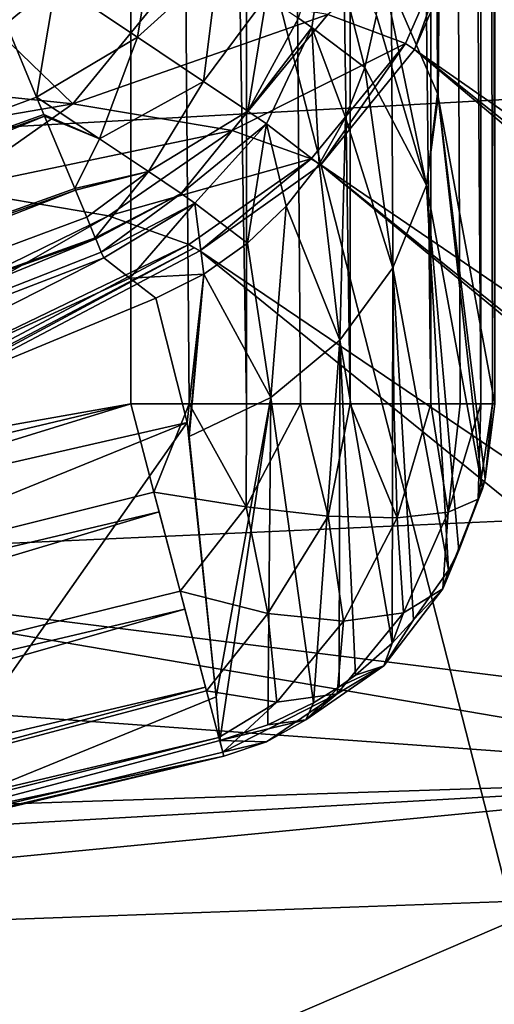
# Model space of a CAD drawing. Header units: millimetres. Extents: x -182 to 217, y -96 to 236.
# Tile 113 of 256: x -58.34 to -57.03, y -8.6 to -5.9. Entities that reach past the tile are written whole.
import ezdxf

# ---------------------------------------------------------------- set-up
doc = ezdxf.new("R2010")
doc.units = ezdxf.units.MM
doc.header["$LTSCALE"] = 52.148148
for name, color, linetype in [('11', 7, 'CONTINUOUS'), ('12', 7, 'CONTINUOUS'), ('192', 7, 'CONTINUOUS'), ('193', 7, 'CONTINUOUS'), ('194', 7, 'CONTINUOUS'), ('25', 7, 'CONTINUOUS'), ('273', 7, 'CONTINUOUS'), ('274', 7, 'CONTINUOUS'), ('275', 7, 'CONTINUOUS'), ('30', 7, 'CONTINUOUS'), ('314', 7, 'CONTINUOUS'), ('318', 7, 'CONTINUOUS'), ('33', 7, 'CONTINUOUS'), ('368', 7, 'CONTINUOUS'), ('369', 7, 'CONTINUOUS'), ('4', 7, 'CONTINUOUS'), ('44', 7, 'CONTINUOUS'), ('52', 7, 'CONTINUOUS'), ('584', 7, 'CONTINUOUS'), ('7', 7, 'CONTINUOUS')]:
    doc.layers.add(name, color=color, linetype=linetype)

msp = doc.modelspace()

# ---------------------------------------------------------------- linework, layer by layer
at = {"layer": '11', "color": 7, "linetype": 'CONTINUOUS', "true_color": 0xaaaaaa}
for points in [[(-57.8411, -6.531, 104.3409), (-59.4723, -7.3918, 103.412), (-56.29, -7.7899, 68.0325), (-57.8411, -6.531, 104.3409)], [(-59.4723, -7.3918, 103.412), (-60.0665, -7.6841, 103.0967), (-56.0617, -7.9749, 62.6964), (-59.4723, -7.3918, 103.412)], [(-56.29, -7.7899, 68.0325), (-59.4723, -7.3918, 103.412), (-56.0617, -7.9749, 62.6964), (-56.29, -7.7899, 68.0325)], [(-60.0665, -7.6841, 103.0967), (-60.7707, -8.1291, 100.4965), (-56.0617, -7.9749, 62.6964), (-60.0665, -7.6841, 103.0967)], [(-60.804, -8.2442, 98.4929), (-61.0992, -8.4618, 96.6082), (-56.0617, -7.9749, 62.6964), (-60.804, -8.2442, 98.4929)], [(-56.0617, -7.9749, 62.6964), (-61.0992, -8.4618, 96.6082), (-60.2719, -9.7874, 62.6598), (-56.0617, -7.9749, 62.6964)], [(-60.7707, -8.1291, 100.4965), (-60.804, -8.2442, 98.4929), (-56.0617, -7.9749, 62.6964), (-60.7707, -8.1291, 100.4965)], [(-56.0617, -7.9749, 62.6964), (-60.2719, -9.7874, 62.6598), (-56.9654, -10.0403, 31.2191), (-56.0617, -7.9749, 62.6964)]]:
    msp.add_3dface(points, dxfattribs=at)
at = {"layer": '12', "color": 7, "linetype": 'CONTINUOUS', "true_color": 0xaaaaaa}
for points in [[(-58.5228, -6.3619, 108.7071), (-60.4147, -7.5731, 106.1696), (-58.0914, -6.4355, 106.7962), (-58.5228, -6.3619, 108.7071)], [(-60.4147, -7.5731, 106.1696), (-60.1772, -7.6264, 104.6418), (-58.0914, -6.4355, 106.7962), (-60.4147, -7.5731, 106.1696)], [(-58.0914, -6.4355, 106.7962), (-60.1772, -7.6264, 104.6418), (-57.8713, -6.514, 104.8507), (-58.0914, -6.4355, 106.7962)], [(-60.1772, -7.6264, 104.6418), (-60.0665, -7.6841, 103.0967), (-57.8713, -6.514, 104.8507), (-60.1772, -7.6264, 104.6418)], [(-57.8713, -6.514, 104.8507), (-60.0665, -7.6841, 103.0967), (-57.8564, -6.5234, 104.5971), (-57.8713, -6.514, 104.8507)], [(-60.0665, -7.6841, 103.0967), (-59.4723, -7.3918, 103.412), (-57.8564, -6.5234, 104.5971), (-60.0665, -7.6841, 103.0967)], [(-59.4723, -7.3918, 103.412), (-57.8411, -6.531, 104.3409), (-57.8564, -6.5234, 104.5971), (-59.4723, -7.3918, 103.412)]]:
    msp.add_3dface(points, dxfattribs=at)
at = {"layer": '192', "color": 7, "linetype": 'CONTINUOUS', "true_color": 0xaaaaaa}
for points in [[(-58.0307, -6.952, 23), (-62.7588, -8.0767, 23), (-62.4147, -8.3049, 23.0443), (-58.0307, -6.952, 23)], [(-57.9669, -7.1937, 23.0317), (-58.0307, -6.952, 23), (-62.4147, -8.3049, 23.0443), (-57.9669, -7.1937, 23.0317)], [(-57.9526, -7.2478, 23.0479), (-57.9669, -7.1937, 23.0317), (-62.4147, -8.3049, 23.0443), (-57.9526, -7.2478, 23.0479)], [(-62.3588, -8.5673, 23.1733), (-57.9526, -7.2478, 23.0479), (-62.4147, -8.3049, 23.0443), (-62.3588, -8.5673, 23.1733)], [(-57.8948, -7.4664, 23.1533), (-57.9526, -7.2478, 23.0479), (-62.3588, -8.5673, 23.1733), (-57.8948, -7.4664, 23.1533)], [(-57.8818, -7.5157, 23.1876), (-57.8948, -7.4664, 23.1533), (-62.3588, -8.5673, 23.1733), (-57.8818, -7.5157, 23.1876)], [(-62.3132, -8.7809, 23.3755), (-57.8818, -7.5157, 23.1876), (-62.3588, -8.5673, 23.1733), (-62.3132, -8.7809, 23.3755)], [(-57.8254, -7.7294, 23.4055), (-57.8818, -7.5157, 23.1876), (-62.3132, -8.7809, 23.3755), (-57.8254, -7.7294, 23.4055)], [(-62.282, -8.9268, 23.633), (-57.8254, -7.7294, 23.4055), (-62.3132, -8.7809, 23.3755), (-62.282, -8.9268, 23.633)], [(-57.8226, -7.7396, 23.4201), (-57.8254, -7.7294, 23.4055), (-62.282, -8.9268, 23.633), (-57.8226, -7.7396, 23.4201)], [(-57.7887, -7.8682, 23.6806), (-57.8226, -7.7396, 23.4201), (-62.282, -8.9268, 23.633), (-57.7887, -7.8682, 23.6806)], [(-62.2681, -8.9921, 23.9231), (-57.7887, -7.8682, 23.6806), (-62.282, -8.9268, 23.633), (-62.2681, -8.9921, 23.9231)], [(-57.7782, -7.9077, 23.8487), (-57.7887, -7.8682, 23.6806), (-62.2681, -8.9921, 23.9231), (-57.7782, -7.9077, 23.8487)], [(-58.6501, -8.105, 24.2786), (-57.7866, -7.8762, 24.2937), (-57.7753, -7.9187, 23.9865), (-58.6501, -8.105, 24.2786)], [(-62.2865, -8.9741, 24.2198), (-62.0479, -8.922, 24.2234), (-57.7753, -7.9187, 23.9865), (-62.2865, -8.9741, 24.2198)], [(-62.2865, -8.9741, 24.2198), (-57.7753, -7.9187, 23.9865), (-62.2681, -8.9921, 23.9231), (-62.2865, -8.9741, 24.2198)], [(-57.7753, -7.9187, 23.9865), (-57.7782, -7.9077, 23.8487), (-62.2681, -8.9921, 23.9231), (-57.7753, -7.9187, 23.9865)], [(-62.0479, -8.922, 24.2234), (-60.0511, -8.4584, 24.2554), (-57.7753, -7.9187, 23.9865), (-62.0479, -8.922, 24.2234)], [(-60.0511, -8.4584, 24.2554), (-58.6501, -8.105, 24.2786), (-57.7753, -7.9187, 23.9865), (-60.0511, -8.4584, 24.2554)]]:
    msp.add_3dface(points, dxfattribs=at)
at = {"layer": '193', "color": 7, "linetype": 'CONTINUOUS', "true_color": 0xaaaaaa}
for points in [[(-57.3561, -5.8851, 31.2268), (-57.3451, -5.7386, 31.2225), (-57.2191, -6.3508, 27.6324), (-57.3561, -5.8851, 31.2268)], [(-57.2191, -6.3508, 27.6324), (-57.3451, -5.7386, 31.2225), (-57.1889, -6.0998, 27.6441), (-57.2191, -6.3508, 27.6324)], [(-57.3884, -6.0284, 31.2301), (-57.3561, -5.8851, 31.2268), (-57.2191, -6.3508, 27.6324), (-57.3884, -6.0284, 31.2301)], [(-57.4414, -6.1654, 31.2324), (-57.3884, -6.0284, 31.2301), (-57.3109, -6.5783, 27.6672), (-57.4414, -6.1654, 31.2324)], [(-57.3109, -6.5783, 27.6672), (-57.3884, -6.0284, 31.2301), (-57.2191, -6.3508, 27.6324), (-57.3109, -6.5783, 27.6672)], [(-57.1867, -6.1083, 27.5936), (-57.2191, -6.3508, 27.6324), (-57.1889, -6.0998, 27.6441), (-57.1867, -6.1083, 27.5936)], [(-57.2191, -6.3508, 27.6324), (-57.1867, -6.1083, 27.5936), (-57.0648, -7.1846, 24.1134), (-57.2191, -6.3508, 27.6324)], [(-57.1867, -6.1083, 27.5936), (-57.0317, -6.952, 24.0436), (-57.0579, -7.1581, 24.1056), (-57.1867, -6.1083, 27.5936)], [(-57.0648, -7.1846, 24.1134), (-57.1867, -6.1083, 27.5936), (-57.0579, -7.1581, 24.1056), (-57.0648, -7.1846, 24.1134)], [(-57.5138, -6.2932, 31.2334), (-57.4414, -6.1654, 31.2324), (-57.4564, -6.777, 27.6946), (-57.5138, -6.2932, 31.2334)], [(-57.4564, -6.777, 27.6946), (-57.4414, -6.1654, 31.2324), (-57.3109, -6.5783, 27.6672), (-57.4564, -6.777, 27.6946)], [(-57.6042, -6.409, 31.2333), (-57.5138, -6.2932, 31.2334), (-57.4564, -6.777, 27.6946), (-57.6042, -6.409, 31.2333)], [(-57.3109, -6.5783, 27.6672), (-57.2191, -6.3508, 27.6324), (-57.1589, -7.4085, 24.1779), (-57.3109, -6.5783, 27.6672)], [(-57.1589, -7.4085, 24.1779), (-57.2191, -6.3508, 27.6324), (-57.1299, -7.3546, 24.1626), (-57.1589, -7.4085, 24.1779)], [(-57.1299, -7.3546, 24.1626), (-57.2191, -6.3508, 27.6324), (-57.0648, -7.1846, 24.1134), (-57.1299, -7.3546, 24.1626)], [(-57.7105, -6.5104, 31.232), (-57.6042, -6.409, 31.2333), (-57.6466, -6.9346, 27.7131), (-57.7105, -6.5104, 31.232)], [(-57.6466, -6.9346, 27.7131), (-57.6042, -6.409, 31.2333), (-57.4564, -6.777, 27.6946), (-57.6466, -6.9346, 27.7131)], [(-57.8305, -6.5951, 31.2296), (-57.7105, -6.5104, 31.232), (-57.6466, -6.9346, 27.7131), (-57.8305, -6.5951, 31.2296)], [(-57.8757, -7.0026, 27.9477), (-57.9616, -6.6614, 31.226), (-57.8305, -6.5951, 31.2296), (-57.8757, -7.0026, 27.9477)], [(-57.8711, -7.0337, 27.7663), (-57.8757, -7.0026, 27.9477), (-57.8305, -6.5951, 31.2296), (-57.8711, -7.0337, 27.7663)], [(-57.87, -7.0414, 27.7224), (-57.8711, -7.0337, 27.7663), (-57.8305, -6.5951, 31.2296), (-57.87, -7.0414, 27.7224)], [(-57.87, -7.0414, 27.7224), (-57.8305, -6.5951, 31.2296), (-57.6466, -6.9346, 27.7131), (-57.87, -7.0414, 27.7224)], [(-57.4564, -6.777, 27.6946), (-57.3109, -6.5783, 27.6672), (-57.3131, -7.6085, 24.2324), (-57.4564, -6.777, 27.6946)], [(-57.3131, -7.6085, 24.2324), (-57.3109, -6.5783, 27.6672), (-57.2548, -7.5449, 24.2154), (-57.3131, -7.6085, 24.2324)], [(-57.2548, -7.5449, 24.2154), (-57.3109, -6.5783, 27.6672), (-57.1589, -7.4085, 24.1779), (-57.2548, -7.5449, 24.2154)], [(-57.6466, -6.9346, 27.7131), (-57.4564, -6.777, 27.6946), (-57.5291, -7.7728, 24.2732), (-57.6466, -6.9346, 27.7131)], [(-57.5291, -7.7728, 24.2732), (-57.4564, -6.777, 27.6946), (-57.4588, -7.729, 24.2629), (-57.5291, -7.7728, 24.2732)], [(-57.4588, -7.729, 24.2629), (-57.4564, -6.777, 27.6946), (-57.4141, -7.6968, 24.255), (-57.4588, -7.729, 24.2629)], [(-57.4141, -7.6968, 24.255), (-57.4564, -6.777, 27.6946), (-57.3131, -7.6085, 24.2324), (-57.4141, -7.6968, 24.255)], [(-57.7959, -7.7566, 24.6876), (-57.87, -7.0414, 27.7224), (-57.6466, -6.9346, 27.7131), (-57.7959, -7.7566, 24.6876)], [(-57.7866, -7.8762, 24.2937), (-57.7959, -7.7566, 24.6876), (-57.6466, -6.9346, 27.7131), (-57.7866, -7.8762, 24.2937)], [(-57.7866, -7.8762, 24.2937), (-57.6466, -6.9346, 27.7131), (-57.6547, -7.8333, 24.2863), (-57.7866, -7.8762, 24.2937)], [(-57.6547, -7.8333, 24.2863), (-57.6466, -6.9346, 27.7131), (-57.5291, -7.7728, 24.2732), (-57.6547, -7.8333, 24.2863)]]:
    msp.add_3dface(points, dxfattribs=at)
at = {"layer": '194', "color": 7, "linetype": 'CONTINUOUS', "true_color": 0xaaaaaa}
for points in [[(-57.4901, -5.629, 34.5436), (-57.3884, -6.0284, 31.2301), (-57.5333, -5.9182, 34.5513), (-57.4901, -5.629, 34.5436)], [(-57.3561, -5.8851, 31.2268), (-57.3884, -6.0284, 31.2301), (-57.4901, -5.629, 34.5436), (-57.3561, -5.8851, 31.2268)], [(-57.5333, -5.9182, 34.5513), (-57.5138, -6.2932, 31.2334), (-57.6584, -6.183, 34.5546), (-57.5333, -5.9182, 34.5513)], [(-57.3884, -6.0284, 31.2301), (-57.4414, -6.1654, 31.2324), (-57.5333, -5.9182, 34.5513), (-57.3884, -6.0284, 31.2301)], [(-57.4414, -6.1654, 31.2324), (-57.5138, -6.2932, 31.2334), (-57.5333, -5.9182, 34.5513), (-57.4414, -6.1654, 31.2324)], [(-57.6584, -6.183, 34.5546), (-57.7105, -6.5104, 31.232), (-57.8549, -6.4002, 34.5532), (-57.6584, -6.183, 34.5546)], [(-57.6042, -6.409, 31.2333), (-57.7105, -6.5104, 31.232), (-57.6584, -6.183, 34.5546), (-57.6042, -6.409, 31.2333)], [(-57.5138, -6.2932, 31.2334), (-57.6042, -6.409, 31.2333), (-57.6584, -6.183, 34.5546), (-57.5138, -6.2932, 31.2334)], [(-58.0332, -6.6062, 32.8862), (-58.1049, -6.551, 34.5472), (-57.8549, -6.4002, 34.5532), (-58.0332, -6.6062, 32.8862)], [(-57.8305, -6.5951, 31.2296), (-58.0332, -6.6062, 32.8862), (-57.8549, -6.4002, 34.5532), (-57.8305, -6.5951, 31.2296)], [(-57.7105, -6.5104, 31.232), (-57.8305, -6.5951, 31.2296), (-57.8549, -6.4002, 34.5532), (-57.7105, -6.5104, 31.232)], [(-57.9616, -6.6614, 31.226), (-58.0332, -6.6062, 32.8862), (-57.8305, -6.5951, 31.2296), (-57.9616, -6.6614, 31.226)]]:
    msp.add_3dface(points, dxfattribs=at)
at = {"layer": '25', "color": 7, "linetype": 'CONTINUOUS', "true_color": 0xaaaaaa}
for points in [[(-58.1049, -6.551, 34.5472), (-59.8975, -7.4655, 30.2088), (-60.5979, -7.5114, 34.5443), (-58.1049, -6.551, 34.5472)], [(-58.0332, -6.6062, 32.8862), (-59.8975, -7.4655, 30.2088), (-58.1049, -6.551, 34.5472), (-58.0332, -6.6062, 32.8862)], [(-57.9616, -6.6614, 31.226), (-59.8975, -7.4655, 30.2088), (-58.0332, -6.6062, 32.8862), (-57.9616, -6.6614, 31.226)]]:
    msp.add_3dface(points, dxfattribs=at)
at = {"layer": '273', "color": 7, "linetype": 'CONTINUOUS', "true_color": 0xaaaaaa}
for points in [[(-53.9055, -7.8779, 32.3379), (-57.0337, -5.2019, 104.3308), (-57.0896, -5.6054, 104.3421), (-53.9055, -7.8779, 32.3379)], [(-57.0337, -5.2019, 104.3308), (-53.9055, -7.8779, 32.3379), (-55.4853, -6.4148, 68.8647), (-57.0337, -5.2019, 104.3308)], [(-57.252, -5.979, 104.3478), (-54.004, -8.2373, 32.3459), (-57.0896, -5.6054, 104.3421), (-57.252, -5.979, 104.3478)], [(-53.951, -8.087, 32.3431), (-53.9055, -7.8779, 32.3379), (-57.0896, -5.6054, 104.3421), (-53.951, -8.087, 32.3431)], [(-54.004, -8.2373, 32.3459), (-53.951, -8.087, 32.3431), (-57.0896, -5.6054, 104.3421), (-54.004, -8.2373, 32.3459)], [(-57.5088, -6.2954, 104.3474), (-54.188, -8.5614, 32.349), (-57.252, -5.979, 104.3478), (-57.5088, -6.2954, 104.3474)], [(-54.1275, -8.4739, 32.3487), (-54.004, -8.2373, 32.3459), (-57.252, -5.979, 104.3478), (-54.1275, -8.4739, 32.3487)], [(-54.188, -8.5614, 32.349), (-54.1275, -8.4739, 32.3487), (-57.252, -5.979, 104.3478), (-54.188, -8.5614, 32.349)], [(-57.8411, -6.531, 104.3409), (-54.4462, -8.8303, 32.347), (-57.5088, -6.2954, 104.3474), (-57.8411, -6.531, 104.3409)], [(-54.4053, -8.7959, 32.3476), (-54.188, -8.5614, 32.349), (-57.5088, -6.2954, 104.3474), (-54.4053, -8.7959, 32.3476)], [(-54.4462, -8.8303, 32.347), (-54.4053, -8.7959, 32.3476), (-57.5088, -6.2954, 104.3474), (-54.4462, -8.8303, 32.347)], [(-57.8411, -6.531, 104.3409), (-56.29, -7.7899, 68.0325), (-54.4462, -8.8303, 32.347), (-57.8411, -6.531, 104.3409)]]:
    msp.add_3dface(points, dxfattribs=at)
at = {"layer": '274', "color": 7, "linetype": 'CONTINUOUS', "true_color": 0xaaaaaa}
for points in [[(-57.2762, -5.962, 104.8498), (-57.252, -5.979, 104.3478), (-57.1119, -5.5869, 104.8388), (-57.2762, -5.962, 104.8498)], [(-57.252, -5.979, 104.3478), (-57.0896, -5.6054, 104.3421), (-57.1119, -5.5869, 104.8388), (-57.252, -5.979, 104.3478)], [(-57.5358, -6.2789, 104.8539), (-57.5088, -6.2954, 104.3474), (-57.2762, -5.962, 104.8498), (-57.5358, -6.2789, 104.8539)], [(-57.5088, -6.2954, 104.3474), (-57.252, -5.979, 104.3478), (-57.2762, -5.962, 104.8498), (-57.5088, -6.2954, 104.3474)], [(-57.8713, -6.514, 104.8507), (-57.8411, -6.531, 104.3409), (-57.5358, -6.2789, 104.8539), (-57.8713, -6.514, 104.8507)], [(-57.8411, -6.531, 104.3409), (-57.5088, -6.2954, 104.3474), (-57.5358, -6.2789, 104.8539), (-57.8411, -6.531, 104.3409)], [(-57.8411, -6.531, 104.3409), (-57.8713, -6.514, 104.8507), (-57.8564, -6.5234, 104.5971), (-57.8411, -6.531, 104.3409)]]:
    msp.add_3dface(points, dxfattribs=at)
at = {"layer": '275', "color": 7, "linetype": 'CONTINUOUS', "true_color": 0xaaaaaa}
for points in [[(-57.2762, -5.962, 104.8498), (-57.1119, -5.5869, 104.8388), (-57.4895, -5.8829, 106.868), (-57.2762, -5.962, 104.8498)], [(-58.8395, -6.06, 110.6783), (-58.1894, -6.1281, 108.7912), (-58.5898, -5.7408, 110.769), (-58.8395, -6.06, 110.6783)], [(-58.1894, -6.1281, 108.7912), (-57.9297, -5.8091, 108.8514), (-58.5898, -5.7408, 110.769), (-58.1894, -6.1281, 108.7912)], [(-58.1894, -6.1281, 108.7912), (-57.4895, -5.8829, 106.868), (-57.9297, -5.8091, 108.8514), (-58.1894, -6.1281, 108.7912)], [(-57.7527, -6.2014, 106.84), (-57.4895, -5.8829, 106.868), (-58.1894, -6.1281, 108.7912), (-57.7527, -6.2014, 106.84)], [(-57.7527, -6.2014, 106.84), (-57.2762, -5.962, 104.8498), (-57.4895, -5.8829, 106.868), (-57.7527, -6.2014, 106.84)], [(-57.5358, -6.2789, 104.8539), (-57.2762, -5.962, 104.8498), (-57.7527, -6.2014, 106.84), (-57.5358, -6.2789, 104.8539)], [(-59.1595, -6.294, 110.5558), (-58.1894, -6.1281, 108.7912), (-58.8395, -6.06, 110.6783), (-59.1595, -6.294, 110.5558)], [(-59.1595, -6.294, 110.5558), (-58.5228, -6.3619, 108.7071), (-58.1894, -6.1281, 108.7912), (-59.1595, -6.294, 110.5558)], [(-58.5228, -6.3619, 108.7071), (-57.7527, -6.2014, 106.84), (-58.1894, -6.1281, 108.7912), (-58.5228, -6.3619, 108.7071)], [(-58.5228, -6.3619, 108.7071), (-58.0914, -6.4355, 106.7962), (-57.7527, -6.2014, 106.84), (-58.5228, -6.3619, 108.7071)], [(-58.0914, -6.4355, 106.7962), (-57.5358, -6.2789, 104.8539), (-57.7527, -6.2014, 106.84), (-58.0914, -6.4355, 106.7962)], [(-58.0914, -6.4355, 106.7962), (-57.8713, -6.514, 104.8507), (-57.5358, -6.2789, 104.8539), (-58.0914, -6.4355, 106.7962)]]:
    msp.add_3dface(points, dxfattribs=at)
at = {"layer": '30', "color": 7, "linetype": 'CONTINUOUS', "true_color": 0xaaaaaa}
for points in [[(-137, 10.1533, -31.5), (-137, -10.1533, -31.5), (-52.5, -10.1533, -31.5), (-137, 10.1533, -31.5)], [(-52.5, 10.1533, -31.5), (-137, 10.1533, -31.5), (-52.5, -10.1533, -31.5), (-52.5, 10.1533, -31.5)]]:
    msp.add_3dface(points, dxfattribs=at)
at = {"layer": '314', "color": 7, "linetype": 'CONTINUOUS', "true_color": 0xaaaaaa}
for points in [[(-58.0307, 12.8676, 23), (-58.0307, -6.952, 23), (-57.87, -6.952, 23.013), (-58.0307, 12.8676, 23)], [(-57.7134, 12.8676, 23.0517), (-58.0307, 12.8676, 23), (-57.7134, -6.952, 23.0517), (-57.7134, 12.8676, 23.0517)], [(-57.7134, -6.952, 23.0517), (-58.0307, 12.8676, 23), (-57.87, -6.952, 23.013), (-57.7134, -6.952, 23.0517)], [(-57.4289, 12.8676, 23.2014), (-57.7134, 12.8676, 23.0517), (-57.4289, -6.952, 23.2014), (-57.4289, 12.8676, 23.2014)], [(-57.4289, -6.952, 23.2014), (-57.7134, 12.8676, 23.0517), (-57.5651, -6.952, 23.115), (-57.4289, -6.952, 23.2014)], [(-57.5651, -6.952, 23.115), (-57.7134, 12.8676, 23.0517), (-57.7134, -6.952, 23.0517), (-57.5651, -6.952, 23.115)], [(-57.2066, 12.8676, 23.4336), (-57.4289, 12.8676, 23.2014), (-57.2066, -6.952, 23.4336), (-57.2066, 12.8676, 23.4336)], [(-57.2066, -6.952, 23.4336), (-57.4289, 12.8676, 23.2014), (-57.3084, -6.952, 23.3085), (-57.2066, -6.952, 23.4336)], [(-57.3084, -6.952, 23.3085), (-57.4289, 12.8676, 23.2014), (-57.4289, -6.952, 23.2014), (-57.3084, -6.952, 23.3085)], [(-57.0695, 12.8676, 23.7244), (-57.2066, 12.8676, 23.4336), (-57.0695, -6.952, 23.7244), (-57.0695, 12.8676, 23.7244)], [(-57.0695, -6.952, 23.7244), (-57.2066, 12.8676, 23.4336), (-57.1263, -6.952, 23.5734), (-57.0695, -6.952, 23.7244)], [(-57.1263, -6.952, 23.5734), (-57.2066, 12.8676, 23.4336), (-57.2066, -6.952, 23.4336), (-57.1263, -6.952, 23.5734)], [(-57.0317, -6.952, 24.0436), (-57.0317, 12.8676, 24.0436), (-57.0695, 12.8676, 23.7244), (-57.0317, -6.952, 24.0436)], [(-57.0317, -6.952, 24.0436), (-57.0695, 12.8676, 23.7244), (-57.0376, -6.952, 23.8825), (-57.0317, -6.952, 24.0436)], [(-57.0376, -6.952, 23.8825), (-57.0695, 12.8676, 23.7244), (-57.0695, -6.952, 23.7244), (-57.0376, -6.952, 23.8825)]]:
    msp.add_3dface(points, dxfattribs=at)
at = {"layer": '318', "color": 7, "linetype": 'CONTINUOUS', "true_color": 0xaaaaaa}
for points in [[(-58.0307, -6.952, 23), (-57.9669, -7.1937, 23.0317), (-57.87, -6.952, 23.013), (-58.0307, -6.952, 23)], [(-57.87, -6.952, 23.013), (-57.9669, -7.1937, 23.0317), (-57.7141, -7.2343, 23.0945), (-57.87, -6.952, 23.013)], [(-57.7134, -6.952, 23.0517), (-57.87, -6.952, 23.013), (-57.7141, -7.2343, 23.0945), (-57.7134, -6.952, 23.0517)], [(-57.5651, -6.952, 23.115), (-57.7134, -6.952, 23.0517), (-57.7141, -7.2343, 23.0945), (-57.5651, -6.952, 23.115)], [(-57.489, -7.2599, 23.2179), (-57.5651, -6.952, 23.115), (-57.7141, -7.2343, 23.0945), (-57.489, -7.2599, 23.2179)], [(-57.4289, -6.952, 23.2014), (-57.5651, -6.952, 23.115), (-57.489, -7.2599, 23.2179), (-57.4289, -6.952, 23.2014)], [(-57.2999, -7.2649, 23.3934), (-57.4289, -6.952, 23.2014), (-57.489, -7.2599, 23.2179), (-57.2999, -7.2649, 23.3934)], [(-57.3084, -6.952, 23.3085), (-57.4289, -6.952, 23.2014), (-57.2999, -7.2649, 23.3934), (-57.3084, -6.952, 23.3085)], [(-57.2066, -6.952, 23.4336), (-57.3084, -6.952, 23.3085), (-57.2999, -7.2649, 23.3934), (-57.2066, -6.952, 23.4336)], [(-57.1595, -7.2491, 23.6092), (-57.2066, -6.952, 23.4336), (-57.2999, -7.2649, 23.3934), (-57.1595, -7.2491, 23.6092)], [(-57.1263, -6.952, 23.5734), (-57.2066, -6.952, 23.4336), (-57.1595, -7.2491, 23.6092), (-57.1263, -6.952, 23.5734)], [(-57.0695, -6.952, 23.7244), (-57.1263, -6.952, 23.5734), (-57.1595, -7.2491, 23.6092), (-57.0695, -6.952, 23.7244)], [(-57.0771, -7.2135, 23.8511), (-57.0695, -6.952, 23.7244), (-57.1595, -7.2491, 23.6092), (-57.0771, -7.2135, 23.8511)], [(-57.0579, -7.1581, 24.1056), (-57.0376, -6.952, 23.8825), (-57.0771, -7.2135, 23.8511), (-57.0579, -7.1581, 24.1056)], [(-57.0376, -6.952, 23.8825), (-57.0695, -6.952, 23.7244), (-57.0771, -7.2135, 23.8511), (-57.0376, -6.952, 23.8825)], [(-57.0579, -7.1581, 24.1056), (-57.0317, -6.952, 24.0436), (-57.0376, -6.952, 23.8825), (-57.0579, -7.1581, 24.1056)], [(-57.1299, -7.3546, 24.1626), (-57.0648, -7.1846, 24.1134), (-57.0579, -7.1581, 24.1056), (-57.1299, -7.3546, 24.1626)], [(-57.1299, -7.3546, 24.1626), (-57.0579, -7.1581, 24.1056), (-57.0771, -7.2135, 23.8511), (-57.1299, -7.3546, 24.1626)], [(-57.9669, -7.1937, 23.0317), (-57.9526, -7.2478, 23.0479), (-57.8948, -7.4664, 23.1533), (-57.9669, -7.1937, 23.0317)], [(-57.9669, -7.1937, 23.0317), (-57.8948, -7.4664, 23.1533), (-57.7141, -7.2343, 23.0945), (-57.9669, -7.1937, 23.0317)], [(-57.1299, -7.3546, 24.1626), (-57.0771, -7.2135, 23.8511), (-57.174, -7.4595, 23.9077), (-57.1299, -7.3546, 24.1626)], [(-57.0771, -7.2135, 23.8511), (-57.1595, -7.2491, 23.6092), (-57.174, -7.4595, 23.9077), (-57.0771, -7.2135, 23.8511)], [(-57.7141, -7.2343, 23.0945), (-57.8948, -7.4664, 23.1533), (-57.6542, -7.5274, 23.274), (-57.7141, -7.2343, 23.0945)], [(-57.489, -7.2599, 23.2179), (-57.7141, -7.2343, 23.0945), (-57.6542, -7.5274, 23.274), (-57.489, -7.2599, 23.2179)], [(-57.4466, -7.5486, 23.4496), (-57.489, -7.2599, 23.2179), (-57.6542, -7.5274, 23.274), (-57.4466, -7.5486, 23.4496)], [(-57.2999, -7.2649, 23.3934), (-57.489, -7.2599, 23.2179), (-57.4466, -7.5486, 23.4496), (-57.2999, -7.2649, 23.3934)], [(-57.2825, -7.5254, 23.6663), (-57.2999, -7.2649, 23.3934), (-57.4466, -7.5486, 23.4496), (-57.2825, -7.5254, 23.6663)], [(-57.1595, -7.2491, 23.6092), (-57.2999, -7.2649, 23.3934), (-57.2825, -7.5254, 23.6663), (-57.1595, -7.2491, 23.6092)], [(-57.174, -7.4595, 23.9077), (-57.1595, -7.2491, 23.6092), (-57.2825, -7.5254, 23.6663), (-57.174, -7.4595, 23.9077)], [(-57.1589, -7.4085, 24.1779), (-57.1299, -7.3546, 24.1626), (-57.174, -7.4595, 23.9077), (-57.1589, -7.4085, 24.1779)], [(-57.2548, -7.5449, 24.2154), (-57.1589, -7.4085, 24.1779), (-57.174, -7.4595, 23.9077), (-57.2548, -7.5449, 24.2154)], [(-57.2548, -7.5449, 24.2154), (-57.174, -7.4595, 23.9077), (-57.336, -7.6712, 23.9968), (-57.2548, -7.5449, 24.2154)], [(-57.174, -7.4595, 23.9077), (-57.2825, -7.5254, 23.6663), (-57.336, -7.6712, 23.9968), (-57.174, -7.4595, 23.9077)], [(-57.8948, -7.4664, 23.1533), (-57.8818, -7.5157, 23.1876), (-57.8254, -7.7294, 23.4055), (-57.8948, -7.4664, 23.1533)], [(-57.8948, -7.4664, 23.1533), (-57.8254, -7.7294, 23.4055), (-57.8226, -7.7396, 23.4201), (-57.8948, -7.4664, 23.1533)], [(-57.8948, -7.4664, 23.1533), (-57.8226, -7.7396, 23.4201), (-57.6542, -7.5274, 23.274), (-57.8948, -7.4664, 23.1533)], [(-57.6542, -7.5274, 23.274), (-57.8226, -7.7396, 23.4201), (-57.6296, -7.7708, 23.5892), (-57.6542, -7.5274, 23.274)], [(-57.4466, -7.5486, 23.4496), (-57.6542, -7.5274, 23.274), (-57.6296, -7.7708, 23.5892), (-57.4466, -7.5486, 23.4496)], [(-57.2825, -7.5254, 23.6663), (-57.4466, -7.5486, 23.4496), (-57.4639, -7.7475, 23.7859), (-57.2825, -7.5254, 23.6663)], [(-57.336, -7.6712, 23.9968), (-57.2825, -7.5254, 23.6663), (-57.4639, -7.7475, 23.7859), (-57.336, -7.6712, 23.9968)], [(-57.4639, -7.7475, 23.7859), (-57.4466, -7.5486, 23.4496), (-57.6296, -7.7708, 23.5892), (-57.4639, -7.7475, 23.7859)], [(-57.3131, -7.6085, 24.2324), (-57.2548, -7.5449, 24.2154), (-57.336, -7.6712, 23.9968), (-57.3131, -7.6085, 24.2324)], [(-57.4141, -7.6968, 24.255), (-57.3131, -7.6085, 24.2324), (-57.336, -7.6712, 23.9968), (-57.4141, -7.6968, 24.255)], [(-57.4588, -7.729, 24.2629), (-57.336, -7.6712, 23.9968), (-57.5498, -7.8196, 24.1265), (-57.4588, -7.729, 24.2629)], [(-57.336, -7.6712, 23.9968), (-57.4639, -7.7475, 23.7859), (-57.5498, -7.8196, 24.1265), (-57.336, -7.6712, 23.9968)], [(-57.4588, -7.729, 24.2629), (-57.4141, -7.6968, 24.255), (-57.336, -7.6712, 23.9968), (-57.4588, -7.729, 24.2629)], [(-57.5291, -7.7728, 24.2732), (-57.4588, -7.729, 24.2629), (-57.5498, -7.8196, 24.1265), (-57.5291, -7.7728, 24.2732)], [(-57.8226, -7.7396, 23.4201), (-57.7887, -7.8682, 23.6806), (-57.6296, -7.7708, 23.5892), (-57.8226, -7.7396, 23.4201)], [(-57.7782, -7.9077, 23.8487), (-57.4639, -7.7475, 23.7859), (-57.6296, -7.7708, 23.5892), (-57.7782, -7.9077, 23.8487)], [(-57.4639, -7.7475, 23.7859), (-57.7782, -7.9077, 23.8487), (-57.6579, -7.8798, 23.9875), (-57.4639, -7.7475, 23.7859)], [(-57.5498, -7.8196, 24.1265), (-57.4639, -7.7475, 23.7859), (-57.6579, -7.8798, 23.9875), (-57.5498, -7.8196, 24.1265)], [(-57.7887, -7.8682, 23.6806), (-57.7782, -7.9077, 23.8487), (-57.6296, -7.7708, 23.5892), (-57.7887, -7.8682, 23.6806)], [(-57.6547, -7.8333, 24.2863), (-57.5291, -7.7728, 24.2732), (-57.5498, -7.8196, 24.1265), (-57.6547, -7.8333, 24.2863)], [(-57.7866, -7.8762, 24.2937), (-57.6547, -7.8333, 24.2863), (-57.5498, -7.8196, 24.1265), (-57.7866, -7.8762, 24.2937)], [(-57.7866, -7.8762, 24.2937), (-57.5498, -7.8196, 24.1265), (-57.6579, -7.8798, 23.9875), (-57.7866, -7.8762, 24.2937)], [(-57.7753, -7.9187, 23.9865), (-57.7866, -7.8762, 24.2937), (-57.6579, -7.8798, 23.9875), (-57.7753, -7.9187, 23.9865)], [(-57.7782, -7.9077, 23.8487), (-57.7753, -7.9187, 23.9865), (-57.6579, -7.8798, 23.9875), (-57.7782, -7.9077, 23.8487)]]:
    msp.add_3dface(points, dxfattribs=at)
at = {"layer": '33', "color": 7, "linetype": 'CONTINUOUS', "true_color": 0xaaaaaa}
for points in [[(-59.8975, -7.4655, 30.2088), (-57.9616, -6.6614, 31.226), (-57.8757, -7.0026, 27.9477), (-59.8975, -7.4655, 30.2088)], [(-59.9713, -7.8557, 26.8805), (-59.8975, -7.4655, 30.2088), (-57.8757, -7.0026, 27.9477), (-59.9713, -7.8557, 26.8805)], [(-59.9713, -7.8557, 26.8805), (-57.8757, -7.0026, 27.9477), (-58.6501, -8.105, 24.2786), (-59.9713, -7.8557, 26.8805)], [(-57.8757, -7.0026, 27.9477), (-57.7959, -7.7566, 24.6876), (-58.6501, -8.105, 24.2786), (-57.8757, -7.0026, 27.9477)], [(-57.7959, -7.7566, 24.6876), (-57.8757, -7.0026, 27.9477), (-57.87, -7.0414, 27.7224), (-57.7959, -7.7566, 24.6876)], [(-57.87, -7.0414, 27.7224), (-57.8757, -7.0026, 27.9477), (-57.8711, -7.0337, 27.7663), (-57.87, -7.0414, 27.7224)], [(-57.7959, -7.7566, 24.6876), (-57.7866, -7.8762, 24.2937), (-58.6501, -8.105, 24.2786), (-57.7959, -7.7566, 24.6876)]]:
    msp.add_3dface(points, dxfattribs=at)
at = {"layer": '368', "color": 7, "linetype": 'CONTINUOUS', "true_color": 0xaaaaaa}
for points in [[(-62.89, -7.8154, 35.317), (-58.3728, -5.9081, 35.4532), (-58.2889, -6.1095, 35.3538), (-62.89, -7.8154, 35.317)], [(-58.2689, -6.1574, 35.3199), (-62.89, -7.8154, 35.317), (-58.2889, -6.1095, 35.3538), (-58.2689, -6.1574, 35.3199)], [(-58.2673, -6.1613, 35.317), (-62.89, -7.8154, 35.317), (-58.2689, -6.1574, 35.3199), (-58.2673, -6.1613, 35.317)], [(-62.89, -7.8154, 35.317), (-58.2673, -6.1613, 35.317), (-62.8269, -8.0264, 35.1041), (-62.89, -7.8154, 35.317)], [(-62.8269, -8.0264, 35.1041), (-58.2673, -6.1613, 35.317), (-58.1844, -6.3601, 35.1104), (-62.8269, -8.0264, 35.1041)], [(-58.1826, -6.3645, 35.1041), (-62.8269, -8.0264, 35.1041), (-58.1844, -6.3601, 35.1104), (-58.1826, -6.3645, 35.1041)], [(-62.8269, -8.0264, 35.1041), (-58.1826, -6.3645, 35.1041), (-62.7852, -8.1657, 34.8346), (-62.8269, -8.0264, 35.1041)], [(-62.7852, -8.1657, 34.8346), (-58.1826, -6.3645, 35.1041), (-58.1516, -6.4389, 34.9796), (-62.7852, -8.1657, 34.8346)], [(-58.128, -6.4955, 34.8446), (-62.7852, -8.1657, 34.8346), (-58.1516, -6.4389, 34.9796), (-58.128, -6.4955, 34.8446)], [(-58.1266, -6.4988, 34.8346), (-62.7852, -8.1657, 34.8346), (-58.128, -6.4955, 34.8446), (-58.1266, -6.4988, 34.8346)], [(-60.5979, -7.5114, 34.5443), (-62.7852, -8.1657, 34.8346), (-58.1266, -6.4988, 34.8346), (-60.5979, -7.5114, 34.5443)], [(-60.5979, -7.5114, 34.5443), (-58.1266, -6.4988, 34.8346), (-58.1117, -6.5347, 34.6929), (-60.5979, -7.5114, 34.5443)], [(-58.1049, -6.551, 34.5472), (-60.5979, -7.5114, 34.5443), (-58.1117, -6.5347, 34.6929), (-58.1049, -6.551, 34.5472)]]:
    msp.add_3dface(points, dxfattribs=at)
at = {"layer": '369', "color": 7, "linetype": 'CONTINUOUS', "true_color": 0xaaaaaa}
for points in [[(-58.2363, -5.7942, 35.4533), (-58.3728, -5.9081, 35.4532), (-58.4838, -5.629, 35.5), (-58.2363, -5.7942, 35.4533)], [(-58.0118, -5.9444, 35.3201), (-58.2363, -5.7942, 35.4533), (-57.9601, -5.629, 35.3486), (-58.0118, -5.9444, 35.3201)], [(-57.791, -5.7438, 35.2067), (-58.0118, -5.9444, 35.3201), (-57.9601, -5.629, 35.3486), (-57.791, -5.7438, 35.2067)], [(-57.4901, -5.629, 34.5436), (-57.5333, -5.9182, 34.5513), (-57.5705, -5.8924, 34.7945), (-57.4901, -5.629, 34.5436)], [(-57.8306, -6.0661, 35.1125), (-58.0118, -5.9444, 35.3201), (-57.791, -5.7438, 35.2067), (-57.8306, -6.0661, 35.1125)], [(-57.6584, -5.833, 35.0179), (-57.8306, -6.0661, 35.1125), (-57.791, -5.7438, 35.2067), (-57.6584, -5.833, 35.0179)], [(-58.2889, -6.1095, 35.3538), (-58.3728, -5.9081, 35.4532), (-58.2363, -5.7942, 35.4533), (-58.2889, -6.1095, 35.3538)], [(-58.0118, -5.9444, 35.3201), (-58.2889, -6.1095, 35.3538), (-58.2363, -5.7942, 35.4533), (-58.0118, -5.9444, 35.3201)], [(-57.7091, -6.1481, 34.8494), (-57.8306, -6.0661, 35.1125), (-57.6584, -5.833, 35.0179), (-57.7091, -6.1481, 34.8494)], [(-57.5705, -5.8924, 34.7945), (-57.7091, -6.1481, 34.8494), (-57.6584, -5.833, 35.0179), (-57.5705, -5.8924, 34.7945)], [(-57.5333, -5.9182, 34.5513), (-57.7091, -6.1481, 34.8494), (-57.5705, -5.8924, 34.7945), (-57.5333, -5.9182, 34.5513)], [(-57.5333, -5.9182, 34.5513), (-57.6584, -6.183, 34.5546), (-57.7091, -6.1481, 34.8494), (-57.5333, -5.9182, 34.5513)], [(-58.116, -6.2235, 35.2122), (-58.2889, -6.1095, 35.3538), (-58.0118, -5.9444, 35.3201), (-58.116, -6.2235, 35.2122)], [(-57.8306, -6.0661, 35.1125), (-58.116, -6.2235, 35.2122), (-58.0118, -5.9444, 35.3201), (-57.8306, -6.0661, 35.1125)], [(-57.9816, -6.3139, 35.0228), (-58.116, -6.2235, 35.2122), (-57.8306, -6.0661, 35.1125), (-57.9816, -6.3139, 35.0228)], [(-57.7091, -6.1481, 34.8494), (-57.9816, -6.3139, 35.0228), (-57.8306, -6.0661, 35.1125), (-57.7091, -6.1481, 34.8494)], [(-58.2689, -6.1574, 35.3199), (-58.2889, -6.1095, 35.3538), (-58.116, -6.2235, 35.2122), (-58.2689, -6.1574, 35.3199)], [(-58.2673, -6.1613, 35.317), (-58.2689, -6.1574, 35.3199), (-58.116, -6.2235, 35.2122), (-58.2673, -6.1613, 35.317)], [(-58.1844, -6.3601, 35.1104), (-58.2673, -6.1613, 35.317), (-58.116, -6.2235, 35.2122), (-58.1844, -6.3601, 35.1104)], [(-57.8926, -6.3741, 34.7981), (-57.9816, -6.3139, 35.0228), (-57.7091, -6.1481, 34.8494), (-57.8926, -6.3741, 34.7981)], [(-57.6584, -6.183, 34.5546), (-57.8926, -6.3741, 34.7981), (-57.7091, -6.1481, 34.8494), (-57.6584, -6.183, 34.5546)], [(-57.6584, -6.183, 34.5546), (-57.8549, -6.4002, 34.5532), (-57.8926, -6.3741, 34.7981), (-57.6584, -6.183, 34.5546)], [(-57.9816, -6.3139, 35.0228), (-58.1844, -6.3601, 35.1104), (-58.116, -6.2235, 35.2122), (-57.9816, -6.3139, 35.0228)], [(-58.1826, -6.3645, 35.1041), (-58.1844, -6.3601, 35.1104), (-57.9816, -6.3139, 35.0228), (-58.1826, -6.3645, 35.1041)], [(-58.1516, -6.4389, 34.9796), (-58.1826, -6.3645, 35.1041), (-57.9816, -6.3139, 35.0228), (-58.1516, -6.4389, 34.9796)], [(-58.128, -6.4955, 34.8446), (-58.1516, -6.4389, 34.9796), (-57.9816, -6.3139, 35.0228), (-58.128, -6.4955, 34.8446)], [(-57.8926, -6.3741, 34.7981), (-58.128, -6.4955, 34.8446), (-57.9816, -6.3139, 35.0228), (-57.8926, -6.3741, 34.7981)], [(-58.1266, -6.4988, 34.8346), (-58.128, -6.4955, 34.8446), (-57.8926, -6.3741, 34.7981), (-58.1266, -6.4988, 34.8346)], [(-58.1117, -6.5347, 34.6929), (-58.1266, -6.4988, 34.8346), (-57.8926, -6.3741, 34.7981), (-58.1117, -6.5347, 34.6929)], [(-57.8549, -6.4002, 34.5532), (-58.1117, -6.5347, 34.6929), (-57.8926, -6.3741, 34.7981), (-57.8549, -6.4002, 34.5532)], [(-57.8549, -6.4002, 34.5532), (-58.1049, -6.551, 34.5472), (-58.1117, -6.5347, 34.6929), (-57.8549, -6.4002, 34.5532)]]:
    msp.add_3dface(points, dxfattribs=at)
at = {"layer": '4', "color": 7, "linetype": 'CONTINUOUS', "true_color": 0xaaaaaa}
for points in [[(-170, -12.3844, -35), (-148.231, -10.0327, -35), (-10.1875, 0, -35), (-170, -12.3844, -35)], [(-170, -12.3844, -35), (-10.1875, 0, -35), (-10.0327, -1.769, -35), (-170, -12.3844, -35)], [(-148.231, -10.0327, -35), (-146.5157, -9.5731, -35), (-10.1875, 0, -35), (-148.231, -10.0327, -35)], [(-146.5157, -9.5731, -35), (-144.9062, -8.8226, -35), (-10.1875, 0, -35), (-146.5157, -9.5731, -35)], [(-144.9062, -8.8226, -35), (-143.4516, -7.8041, -35), (-10.1875, 0, -35), (-144.9062, -8.8226, -35)], [(-143.4516, -7.8041, -35), (-142.1959, -6.5484, -35), (-10.1875, 0, -35), (-143.4516, -7.8041, -35)], [(-142.1959, -6.5484, -35), (-141.1774, -5.0938, -35), (-10.1875, 0, -35), (-142.1959, -6.5484, -35)], [(-9.5731, -3.4843, -35), (-170, -12.3844, -35), (-10.0327, -1.769, -35), (-9.5731, -3.4843, -35)], [(-8.8226, -5.0938, -35), (-170, -12.3844, -35), (-9.5731, -3.4843, -35), (-8.8226, -5.0938, -35)], [(-7.8041, -6.5484, -35), (-170, -12.3844, -35), (-8.8226, -5.0938, -35), (-7.8041, -6.5484, -35)], [(-6.5484, -7.8041, -35), (-170, -12.3844, -35), (-7.8041, -6.5484, -35), (-6.5484, -7.8041, -35)], [(-5.0938, -8.8226, -35), (-170, -12.3844, -35), (-6.5484, -7.8041, -35), (-5.0938, -8.8226, -35)]]:
    msp.add_3dface(points, dxfattribs=at)
at = {"layer": '44', "color": 7, "linetype": 'CONTINUOUS', "true_color": 0xaaaaaa}
for points in [[(-56.8551, 12.915, 20), (-56.8551, -8.8529, 20), (-62.5, 13.2305, 20), (-56.8551, 12.915, 20)], [(-62.5, 13.2305, 20), (-56.8551, -8.8529, 20), (-59.7952, -9.3065, 20), (-62.5, 13.2305, 20)]]:
    msp.add_3dface(points, dxfattribs=at)
at = {"layer": '52', "color": 7, "linetype": 'CONTINUOUS', "true_color": 0xaaaaaa}
for points in [[(-58.0307, 12.8676, 23), (-64.7602, 13.2718, 23), (-71.5, -9.3427, 23), (-58.0307, 12.8676, 23)], [(-58.0307, -6.952, 23), (-58.0307, 12.8676, 23), (-71.5, -9.3427, 23), (-58.0307, -6.952, 23)], [(-62.7588, -8.0767, 23), (-58.0307, -6.952, 23), (-71.5, -9.3427, 23), (-62.7588, -8.0767, 23)]]:
    msp.add_3dface(points, dxfattribs=at)
at = {"layer": '584', "color": 7, "linetype": 'CONTINUOUS', "true_color": 0xaaaaaa}
for points in [[(-57.3451, -5.7386, 31.2225), (-57.2613, 12.8704, 29.3021), (-57.1889, -6.0998, 27.6441), (-57.3451, -5.7386, 31.2225)], [(-57.2613, 12.8704, 29.3021), (-57.0317, 12.8676, 24.0436), (-57.1889, -6.0998, 27.6441), (-57.2613, 12.8704, 29.3021)], [(-57.0317, 12.8676, 24.0436), (-57.1867, -6.1083, 27.5936), (-57.1889, -6.0998, 27.6441), (-57.0317, 12.8676, 24.0436)], [(-57.1867, -6.1083, 27.5936), (-57.0317, 12.8676, 24.0436), (-57.0317, -6.952, 24.0436), (-57.1867, -6.1083, 27.5936)]]:
    msp.add_3dface(points, dxfattribs=at)
at = {"layer": '7', "color": 7, "linetype": 'CONTINUOUS', "true_color": 0xaaaaaa}
msp.add_3dface([(-57.0337, -5.2019, 104.3308), (-55.4853, -6.4148, 68.8647), (-57.0182, 15.6484, 103.9752), (-57.0337, -5.2019, 104.3308)], dxfattribs=at)

doc.saveas('drawing.dxf')
